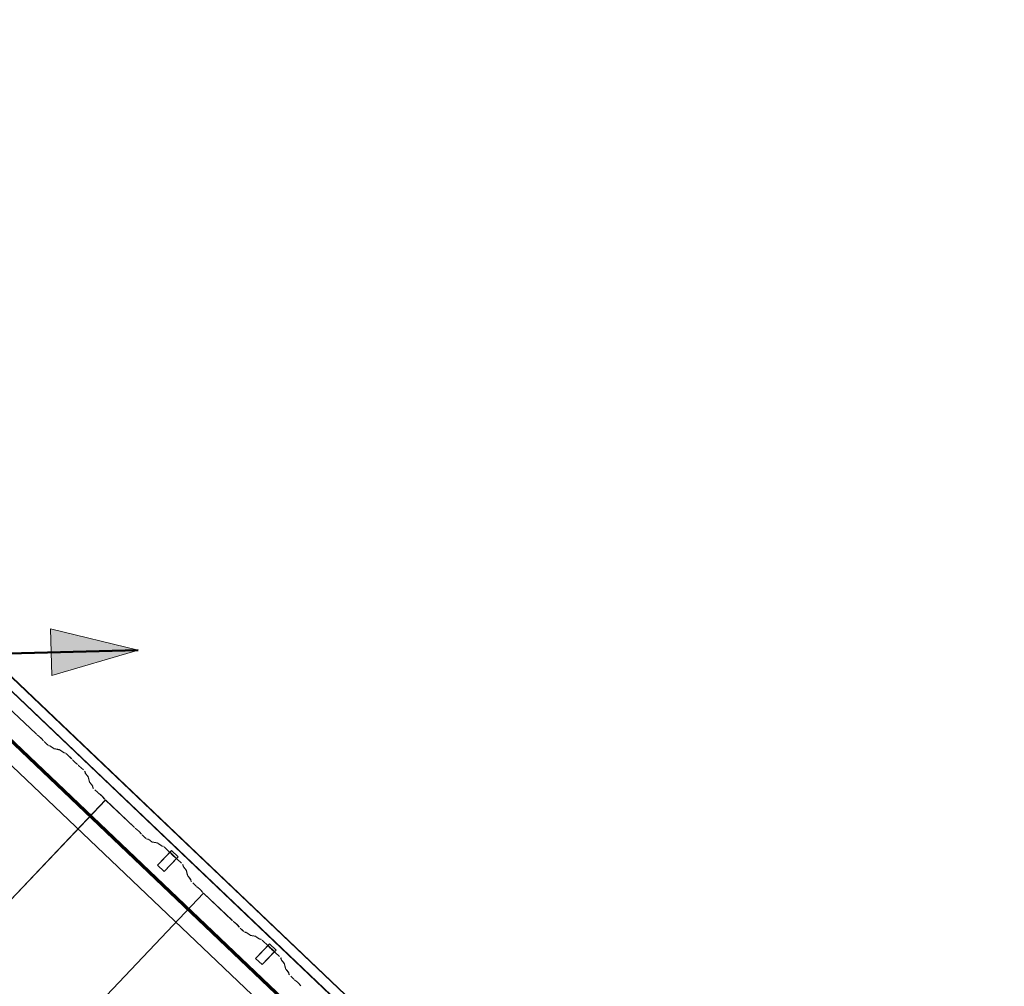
# Model space of a CAD drawing. Header units: metres. Extents: x 32343131.6 to 32343183.7, y 5699223.3 to 5699275.1.
# Tile 160 of 190: x 32343181 to 32343183.7, y 5699243.2 to 5699245.9. Entities that reach past the tile are written whole.
import ezdxf

# ---------------------------------------------------------------- set-up
doc = ezdxf.new("R2010")
doc.units = ezdxf.units.M
doc.layers.add('0-1', color=7, linetype='Continuous', lineweight=5)
doc.layers.add('A-DETL-GENF', color=7, linetype='Continuous', lineweight=18)
for name, color, linetype, lineweight, true_color in [('A-DETL-GENF-3', 5, 'Continuous', 18, 0x0000ff), ('A-DETL-GENF-4', 5, 'Continuous', 50, 0x0000ff), ('A-GENM-1', 7, 'Continuous', 5, 0xcccccc), ('A-ROOF-1', 7, 'Continuous', 5, 0xcccccc), ('E-POWR-CNDT-1', 5, 'Continuous', 70, 0x0000ff), ('G-IMPT-1', 5, 'Continuous', 25, 0x0000ff), ('S-BEAM-1', 7, 'Continuous', 5, 0xcccccc)]:
    doc.layers.add(name, color=color, linetype=linetype, lineweight=lineweight, true_color=true_color)

# ---------------------------------------------------------------- blocks, each defined once
blk = doc.blocks.new('construction-roof-accessories--rheinzink-rzk010047 - construction-roof-accessories--rheinzink-rzk010047-3217442-TGA_190_LP5_GR_DA-TGA-01_G_')
at = {"layer": 'A-GENM-1'}
for p, q in [((-0.0125, 0.0822), (0.0125, 0.0822)), ((0.0125, 0.0822), (-0.0125, 0.0822)), ((-0.0125, 0.0822), (-0.0125, 0.0322)), ((-0.0125, 0.0263), (-0.0125, 0.0822)), ((0.0125, 0.0822), (0.0125, 0.0263)), ((0.0125, 0.0322), (0.0125, 0.0822)), ((-0.0125, 0.0263), (-0.0125, 0.0322)), ((-0.0125, 0.0322), (0.0125, 0.0322)), ((-0.0125, 0.0322), (0.0125, 0.0322)), ((0.0125, 0.0322), (0.0125, 0.0263)), ((0.0125, 0.0263), (-0.0125, 0.0263)), ((-0.0125, 0.0263), (0.0125, 0.0263))]:
    blk.add_line(p, q, dxfattribs=at)
blk = doc.blocks.new('Wasserleitblech - Wasserleitblech-3545865-TGA_190_LP5_GR_DA-TGA-01_G_')
at = {"layer": 'A-ROOF-1'}
for p, q in [((105.953, -7.7157), (71.177, 25.3695)), ((71.1777, 25.3702), (105.9537, -7.715)), ((105.9336, -7.7361), (71.1576, 25.3491)), ((105.9341, -7.7355), (71.1582, 25.3497)), ((105.8306, -7.8444), (102.9446, -5.0987)), ((105.8306, -7.8444), (102.9446, -5.0987))]:
    blk.add_line(p, q, dxfattribs=at)
blk = doc.blocks.new('ARC_190_LPX_FM_Stellplätze_rvt-1-TGA_190_LP5_GR_DA-TGA-01_G_')
at = {"layer": 'S-BEAM-1'}
for p, q in [((32343181.0363, 5699243.9312), (32343180.9575, 5699244.0062)), ((32343180.9576, 5699244.0063), (32343181.0364, 5699243.9313)), ((32343181.0396, 5699243.9285), (32343181.0443, 5699243.9247)), ((32343181.045, 5699243.9239), (32343181.0403, 5699243.9277)), ((32343181.0552, 5699243.9135), (32343181.0512, 5699243.9181)), ((32343181.052, 5699243.9174), (32343181.056, 5699243.9129)), ((32343181.0664, 5699243.9026), (32343181.0589, 5699243.9097)), ((32343181.059, 5699243.9098), (32343181.0665, 5699243.9027)), ((32343181.0711, 5699243.8989), (32343181.0756, 5699243.898)), ((32343181.0766, 5699243.897), (32343181.0722, 5699243.8979)), ((32343181.0766, 5699243.8974), (32343181.0858, 5699243.8908)), ((32343181.0866, 5699243.8898), (32343181.0774, 5699243.8965)), ((32343181.0866, 5699243.8903), (32343181.101, 5699243.8874)), ((32343181.1021, 5699243.8863), (32343181.0876, 5699243.8893)), ((32343181.102, 5699243.8868), (32343181.1113, 5699243.8801)), ((32343181.1121, 5699243.8792), (32343181.1029, 5699243.8859)), ((32343181.1121, 5699243.8797), (32343181.117, 5699243.8787)), ((32343181.1181, 5699243.8776), (32343181.1131, 5699243.8786)), ((32343181.135, 5699243.8621), (32343181.1227, 5699243.8739)), ((32343181.1228, 5699243.874), (32343181.1351, 5699243.8622)), ((32343181.1402, 5699243.8564), (32343181.1384, 5699243.8586)), ((32343181.1394, 5699243.8578), (32343181.1412, 5699243.8556)), ((32343181.1483, 5699243.8487), (32343181.1506, 5699243.847)), ((32343181.1515, 5699243.8461), (32343181.1492, 5699243.8478)), ((32343181.1675, 5699243.8312), (32343181.1552, 5699243.8429)), ((32343181.1553, 5699243.843), (32343181.1676, 5699243.8313)), ((32343181.1728, 5699243.8219), (32343181.1715, 5699243.8267)), ((32343181.1726, 5699243.8257), (32343181.1739, 5699243.8208)), ((32343181.1805, 5699243.812), (32343181.1734, 5699243.8209)), ((32343181.1744, 5699243.8201), (32343181.1815, 5699243.8112)), ((32343181.1847, 5699243.7969), (32343181.181, 5699243.8113)), ((32343181.1821, 5699243.8102), (32343181.1858, 5699243.7959)), ((32343181.1924, 5699243.7871), (32343181.1853, 5699243.796)), ((32343181.1863, 5699243.7952), (32343181.1934, 5699243.7863)), ((32343181.194, 5699243.7819), (32343181.1929, 5699243.7863)), ((32343181.194, 5699243.7853), (32343181.1951, 5699243.7809)), ((32343181.2066, 5699243.7693), (32343181.199, 5699243.7764)), ((32343181.1991, 5699243.7765), (32343181.2066, 5699243.7694)), ((32343181.2098, 5699243.7666), (32343181.2146, 5699243.7628)), ((32343181.2153, 5699243.762), (32343181.2105, 5699243.7658)), ((32343181.2255, 5699243.7515), (32343181.2214, 5699243.7561)), ((32343181.2223, 5699243.7554), (32343181.2263, 5699243.7509)), ((32343172.9669, 5699235.0632), (32343181.2292, 5699243.7478)), ((32343172.9669, 5699235.0632), (32343181.2292, 5699243.7478)), ((32343172.967, 5699235.0633), (32343181.2293, 5699243.7479)), ((32343172.967, 5699235.0633), (32343181.2293, 5699243.7479)), ((32343181.2292, 5699243.7478), (32343181.2293, 5699243.7479)), ((32343181.2293, 5699243.7479), (32343181.2292, 5699243.7478)), ((32343181.308, 5699243.6728), (32343181.2292, 5699243.7478)), ((32343181.2293, 5699243.7479), (32343181.3081, 5699243.6729)), ((32343181.3113, 5699243.6701), (32343181.316, 5699243.6663)), ((32343181.3167, 5699243.6655), (32343181.312, 5699243.6693)), ((32343181.3269, 5699243.6551), (32343181.3229, 5699243.6596)), ((32343181.3237, 5699243.6589), (32343181.3277, 5699243.6544)), ((32343181.3381, 5699243.6441), (32343181.3306, 5699243.6513)), ((32343181.3307, 5699243.6514), (32343181.3382, 5699243.6442)), ((32343181.3428, 5699243.6404), (32343181.3473, 5699243.6395)), ((32343181.3483, 5699243.6385), (32343181.3439, 5699243.6394)), ((32343181.3483, 5699243.639), (32343181.3575, 5699243.6323)), ((32343181.3583, 5699243.6314), (32343181.3491, 5699243.638)), ((32343181.3583, 5699243.6318), (32343181.3727, 5699243.6289)), ((32343181.3738, 5699243.6279), (32343181.3593, 5699243.6308)), ((32343181.3737, 5699243.6283), (32343181.3829, 5699243.6217)), ((32343181.3838, 5699243.6207), (32343181.3746, 5699243.6274)), ((32343181.3837, 5699243.6212), (32343181.3887, 5699243.6202)), ((32343181.3897, 5699243.6191), (32343181.3848, 5699243.6201)), ((32343181.3944, 5699243.6155), (32343181.4068, 5699243.6037)), ((32343181.4067, 5699243.6037), (32343181.3944, 5699243.6154)), ((32343181.4119, 5699243.5979), (32343181.4101, 5699243.6001)), ((32343181.4111, 5699243.5993), (32343181.4129, 5699243.5971)), ((32343181.42, 5699243.5902), (32343181.4223, 5699243.5886)), ((32343181.4232, 5699243.5877), (32343181.4209, 5699243.5893)), ((32343181.4392, 5699243.5727), (32343181.4269, 5699243.5844)), ((32343181.427, 5699243.5845), (32343181.4393, 5699243.5728)), ((32343181.4445, 5699243.5634), (32343181.4432, 5699243.5683)), ((32343181.4443, 5699243.5673), (32343181.4456, 5699243.5624)), ((32343181.4522, 5699243.5535), (32343181.4451, 5699243.5624)), ((32343181.4461, 5699243.5616), (32343181.4532, 5699243.5527)), ((32343181.4564, 5699243.5385), (32343181.4527, 5699243.5528)), ((32343181.4538, 5699243.5518), (32343181.4575, 5699243.5375)), ((32343181.4641, 5699243.5286), (32343181.457, 5699243.5375)), ((32343181.458, 5699243.5367), (32343181.4651, 5699243.5278)), ((32343181.4657, 5699243.5235), (32343181.4646, 5699243.5279)), ((32343181.4657, 5699243.5269), (32343181.4668, 5699243.5225)), ((32343181.4782, 5699243.5108), (32343181.4707, 5699243.5179)), ((32343181.4708, 5699243.518), (32343181.4783, 5699243.5109)), ((32343181.4815, 5699243.5081), (32343181.4863, 5699243.5043)), ((32343173.2386, 5699234.8048), (32343181.5009, 5699243.4893)), ((32343173.2386, 5699234.8048), (32343181.5009, 5699243.4893)), ((32343173.2387, 5699234.8049), (32343181.5009, 5699243.4894)), ((32343173.2387, 5699234.8049), (32343181.5009, 5699243.4894)), ((32343181.487, 5699243.5035), (32343181.4822, 5699243.5073)), ((32343181.4971, 5699243.4931), (32343181.4931, 5699243.4976)), ((32343181.4939, 5699243.497), (32343181.498, 5699243.4924)), ((32343181.5009, 5699243.4893), (32343181.5009, 5699243.4894)), ((32343181.5009, 5699243.4894), (32343181.5798, 5699243.4144)), ((32343181.5009, 5699243.4894), (32343181.5009, 5699243.4893)), ((32343181.5797, 5699243.4143), (32343181.5009, 5699243.4893)), ((32343181.5829, 5699243.4116), (32343181.5877, 5699243.4078)), ((32343181.5884, 5699243.407), (32343181.5836, 5699243.4108)), ((32343181.5986, 5699243.3966), (32343181.5945, 5699243.4011)), ((32343181.5954, 5699243.4005), (32343181.5994, 5699243.3959)), ((32343181.6098, 5699243.3856), (32343181.6023, 5699243.3928)), ((32343181.6024, 5699243.3929), (32343181.6099, 5699243.3857)), ((32343181.6145, 5699243.382), (32343181.619, 5699243.3811)), ((32343181.62, 5699243.38), (32343181.6156, 5699243.3809)), ((32343181.6199, 5699243.3805), (32343181.6292, 5699243.3738)), ((32343181.63, 5699243.3729), (32343181.6208, 5699243.3796)), ((32343181.63, 5699243.3733), (32343181.6444, 5699243.3704)), ((32343181.6455, 5699243.3694), (32343181.631, 5699243.3723)), ((32343181.6454, 5699243.3698), (32343181.6546, 5699243.3632)), ((32343181.6555, 5699243.3623), (32343181.6463, 5699243.3689)), ((32343181.6554, 5699243.3627), (32343181.6604, 5699243.3617)), ((32343181.6614, 5699243.3607), (32343181.6565, 5699243.3617)), ((32343181.6784, 5699243.3452), (32343181.666, 5699243.3569)), ((32343181.6661, 5699243.357), (32343181.6785, 5699243.3453)), ((32343181.6836, 5699243.3394), (32343181.6818, 5699243.3416)), ((32343181.6827, 5699243.3408), (32343181.6845, 5699243.3386)), ((32343181.6917, 5699243.3318), (32343181.694, 5699243.3301)), ((32343181.6948, 5699243.3292), (32343181.6926, 5699243.3309)), ((32343181.7109, 5699243.3142), (32343181.6986, 5699243.3259)), ((32343181.6987, 5699243.326), (32343181.711, 5699243.3143)), ((32343181.7162, 5699243.3049), (32343181.7149, 5699243.3098)), ((32343181.716, 5699243.3088), (32343181.7172, 5699243.3039)), ((32343181.7239, 5699243.2951), (32343181.7168, 5699243.3039)), ((32343181.7178, 5699243.3031), (32343181.7249, 5699243.2943)), ((32343181.7281, 5699243.28), (32343181.7244, 5699243.2943)), ((32343181.7255, 5699243.2933), (32343181.7291, 5699243.279)), ((32343181.7358, 5699243.2702), (32343181.7287, 5699243.279)), ((32343181.7296, 5699243.2782), (32343181.7368, 5699243.2693)), ((32343181.7374, 5699243.265), (32343181.7363, 5699243.2694)), ((32343181.7374, 5699243.2684), (32343181.7385, 5699243.264)), ((32343181.7499, 5699243.2523), (32343181.7424, 5699243.2595)), ((32343181.7425, 5699243.2596), (32343181.75, 5699243.2524)), ((32343181.7532, 5699243.2496), (32343181.758, 5699243.2458)), ((32343181.7587, 5699243.245), (32343181.7539, 5699243.2488)), ((32343181.7688, 5699243.2346), (32343181.7648, 5699243.2392)), ((32343181.7656, 5699243.2385), (32343181.7697, 5699243.2339))]:
    blk.add_line(p, q, dxfattribs=at)
for centre, major_axis, ratio, start_param, end_param in [((32343181.0367, 5699243.9317), (-0.00543, 0.00517), 0.087156, 1.570796, 2.355303), ((32343181.0367, 5699243.9317), (-0.00435, 0.00414), 0.087156, 1.570796, 2.355301), ((32343181.0478, 5699243.9207), (-0.00543, 0.00517), 0.087156, 3.92788, 5.496895), ((32343181.0478, 5699243.9207), (-0.00435, 0.00414), 0.087156, 3.927883, 5.496899), ((32343181.0594, 5699243.9102), (-0.00543, 0.00517), 0.087156, 0.786289, 1.570796), ((32343181.0594, 5699243.9102), (-0.00435, 0.00414), 0.087156, 0.78629, 1.570796), ((32343181.0669, 5699243.9031), (-0.00543, 0.00517), 0.087155, 1.570797, 3.003605), ((32343181.0669, 5699243.9031), (-0.00435, 0.00414), 0.087155, 1.570797, 3.003602), ((32343181.0809, 5699243.8928), (-0.00543, 0.00517), 0.087156, 5.711273, 6.145197), ((32343181.0809, 5699243.8928), (-0.00435, 0.00414), 0.087156, 5.711273, 6.145193), ((32343181.0823, 5699243.8945), (-0.00435, 0.00414), 0.087156, 2.56968, 3.003609), ((32343181.0823, 5699243.8945), (-0.00543, 0.00517), 0.087156, 2.569677, 3.003604), ((32343181.1064, 5699243.8822), (-0.00543, 0.00517), 0.087155, 5.711273, 6.145197), ((32343181.1064, 5699243.8822), (-0.00435, 0.00414), 0.087155, 5.711273, 6.145195), ((32343181.1078, 5699243.8838), (-0.00435, 0.00414), 0.087156, 2.569681, 3.003603), ((32343181.1078, 5699243.8838), (-0.00543, 0.00517), 0.087156, 2.569681, 3.003604), ((32343181.1223, 5699243.8735), (-0.00543, 0.00517), 0.087156, 4.712389, 6.145197), ((32343181.1223, 5699243.8735), (-0.00435, 0.00414), 0.087155, 4.71239, 6.145194), ((32343181.1346, 5699243.8618), (-0.00435, 0.00414), 0.087156, 3.74101, 4.712389), ((32343181.1346, 5699243.8618), (-0.00543, 0.00517), 0.087156, 3.74101, 4.712389), ((32343181.145, 5699243.8524), (-0.00543, 0.00517), 0.087155, 0.599418, 2.542176), ((32343181.145, 5699243.8524), (-0.00435, 0.00414), 0.087155, 0.599418, 2.542178), ((32343181.1549, 5699243.8425), (-0.00543, 0.00517), 0.087156, 4.712389, 5.683768), ((32343181.1549, 5699243.8425), (-0.00435, 0.00414), 0.087156, 4.712389, 5.683767), ((32343181.1672, 5699243.8308), (-0.00435, 0.00414), 0.087156, 3.279581, 4.712389), ((32343181.1672, 5699243.8308), (-0.00543, 0.00517), 0.087156, 3.279583, 4.712389), ((32343181.1782, 5699243.8168), (-0.00543, 0.00517), 0.087156, 0.137983, 0.571912), ((32343181.1782, 5699243.8168), (-0.00435, 0.00414), 0.087155, 0.137989, 0.571911), ((32343181.1767, 5699243.8153), (-0.00435, 0.00414), 0.087156, 3.279581, 3.713505), ((32343181.1767, 5699243.8153), (-0.00543, 0.00517), 0.087156, 3.279584, 3.713505), ((32343181.1901, 5699243.7919), (-0.00543, 0.00517), 0.087156, 0.137988, 0.571912), ((32343181.1901, 5699243.7919), (-0.00435, 0.00414), 0.087156, 0.137988, 0.571907), ((32343181.1886, 5699243.7904), (-0.00435, 0.00414), 0.087156, 3.279581, 3.713507), ((32343181.1886, 5699243.7904), (-0.00543, 0.00517), 0.087156, 3.279579, 3.713505), ((32343181.1995, 5699243.7769), (-0.00543, 0.00517), 0.087156, 0.137989, 1.570796), ((32343181.1995, 5699243.7769), (-0.00435, 0.00414), 0.087156, 0.137988, 1.570796), ((32343181.207, 5699243.7697), (-0.00435, 0.00414), 0.087155, 1.570797, 2.3553), ((32343181.207, 5699243.7697), (-0.00543, 0.00517), 0.087155, 1.570796, 2.355303), ((32343181.2181, 5699243.7588), (-0.00543, 0.00517), 0.087156, 3.927882, 5.496895), ((32343181.2181, 5699243.7588), (-0.00435, 0.00414), 0.087156, 3.927883, 5.496894), ((32343181.2296, 5699243.7482), (-0.00543, 0.00517), 0.087156, 0.786291, 1.570796), ((32343181.2296, 5699243.7482), (-0.00435, 0.00414), 0.087156, 0.78629, 1.570796), ((32343181.3084, 5699243.6732), (-0.00543, 0.00517), 0.087156, 1.570796, 2.355303), ((32343181.3084, 5699243.6732), (-0.00435, 0.00414), 0.087156, 1.570796, 2.355299), ((32343181.3195, 5699243.6623), (-0.00543, 0.00517), 0.087156, 3.92788, 5.496895), ((32343181.3195, 5699243.6623), (-0.00435, 0.00414), 0.087156, 3.927883, 5.496899), ((32343181.331, 5699243.6517), (-0.00543, 0.00517), 0.087156, 0.786289, 1.570796), ((32343181.331, 5699243.6517), (-0.00435, 0.00414), 0.087156, 0.78629, 1.570796), ((32343181.3386, 5699243.6446), (-0.00543, 0.00517), 0.087156, 1.570797, 3.003604), ((32343181.3386, 5699243.6446), (-0.00435, 0.00414), 0.087156, 1.570797, 3.003598), ((32343181.3526, 5699243.6343), (-0.00543, 0.00517), 0.087156, 5.711274, 6.145196), ((32343181.3526, 5699243.6343), (-0.00435, 0.00414), 0.087155, 5.711273, 6.145193), ((32343181.354, 5699243.636), (-0.00435, 0.00414), 0.087155, 2.569681, 3.003601), ((32343181.354, 5699243.636), (-0.00543, 0.00517), 0.087156, 2.569681, 3.003604), ((32343181.3781, 5699243.6237), (-0.00543, 0.00517), 0.087156, 5.711274, 6.145196), ((32343181.3781, 5699243.6237), (-0.00435, 0.00414), 0.087156, 5.711273, 6.145193), ((32343181.3795, 5699243.6253), (-0.00435, 0.00414), 0.087156, 2.569681, 3.003602), ((32343181.3795, 5699243.6253), (-0.00543, 0.00517), 0.087156, 2.569681, 3.003604), ((32343181.394, 5699243.615), (-0.00543, 0.00517), 0.087156, 4.712389, 6.145196), ((32343181.394, 5699243.615), (-0.00435, 0.00414), 0.087156, 4.712389, 6.145195), ((32343181.4063, 5699243.6033), (-0.00435, 0.00414), 0.087156, 3.74101, 4.712389), ((32343181.4063, 5699243.6033), (-0.00543, 0.00517), 0.087156, 3.741011, 4.712389), ((32343181.4166, 5699243.5939), (-0.00543, 0.00517), 0.087156, 0.599419, 2.542176), ((32343181.4166, 5699243.5939), (-0.00435, 0.00414), 0.087156, 0.599417, 2.542178), ((32343181.4265, 5699243.584), (-0.00543, 0.00517), 0.087156, 4.712389, 5.683768), ((32343181.4265, 5699243.584), (-0.00435, 0.00414), 0.087156, 4.712389, 5.683767), ((32343181.4389, 5699243.5723), (-0.00435, 0.00414), 0.087156, 3.279581, 4.712389), ((32343181.4389, 5699243.5723), (-0.00543, 0.00517), 0.087156, 3.279583, 4.712389), ((32343181.4499, 5699243.5583), (-0.00543, 0.00517), 0.087156, 0.137991, 0.571913), ((32343181.4499, 5699243.5583), (-0.00435, 0.00414), 0.087156, 0.137989, 0.57191), ((32343181.4484, 5699243.5568), (-0.00435, 0.00414), 0.087156, 3.279581, 3.713507), ((32343181.4484, 5699243.5568), (-0.00543, 0.00517), 0.087156, 3.279583, 3.713505), ((32343181.4618, 5699243.5334), (-0.00543, 0.00517), 0.087156, 0.137987, 0.571912), ((32343181.4618, 5699243.5334), (-0.00435, 0.00414), 0.087156, 0.137989, 0.57191), ((32343181.4603, 5699243.5319), (-0.00435, 0.00414), 0.087156, 3.279581, 3.713506), ((32343181.4603, 5699243.5319), (-0.00543, 0.00517), 0.087156, 3.279581, 3.713505), ((32343181.4712, 5699243.5184), (-0.00543, 0.00517), 0.087156, 0.13799, 1.570796), ((32343181.4712, 5699243.5184), (-0.00435, 0.00414), 0.087156, 0.137989, 1.570796), ((32343181.4787, 5699243.5113), (-0.00543, 0.00517), 0.087155, 1.570797, 2.355303), ((32343181.4787, 5699243.5113), (-0.00435, 0.00414), 0.087155, 1.570797, 2.3553), ((32343181.4898, 5699243.5003), (-0.00543, 0.00517), 0.087156, 3.927882, 5.496895), ((32343181.4898, 5699243.5003), (-0.00435, 0.00414), 0.087156, 3.927882, 5.496897), ((32343181.5013, 5699243.4898), (-0.00543, 0.00517), 0.087156, 0.786292, 1.570796), ((32343181.5013, 5699243.4898), (-0.00435, 0.00414), 0.087156, 0.78629, 1.570796), ((32343181.5801, 5699243.4148), (-0.00543, 0.00517), 0.087156, 1.570796, 2.355303), ((32343181.5801, 5699243.4148), (-0.00435, 0.00414), 0.087156, 1.570796, 2.355299), ((32343181.5912, 5699243.4038), (-0.00543, 0.00517), 0.087156, 3.927881, 5.496895), ((32343181.5912, 5699243.4038), (-0.00435, 0.00414), 0.087156, 3.927882, 5.496896), ((32343181.6027, 5699243.3933), (-0.00543, 0.00517), 0.087156, 0.78629, 1.570796), ((32343181.6027, 5699243.3933), (-0.00435, 0.00414), 0.087156, 0.78629, 1.570796), ((32343181.6102, 5699243.3861), (-0.00543, 0.00517), 0.087155, 1.570796, 3.003604), ((32343181.6102, 5699243.3861), (-0.00435, 0.00414), 0.087156, 1.570797, 3.003602), ((32343181.6243, 5699243.3759), (-0.00543, 0.00517), 0.087156, 5.711274, 6.145196), ((32343181.6243, 5699243.3759), (-0.00435, 0.00414), 0.087155, 5.711273, 6.145195), ((32343181.6257, 5699243.3775), (-0.00435, 0.00414), 0.087156, 2.569681, 3.003603), ((32343181.6257, 5699243.3775), (-0.00543, 0.00517), 0.087156, 2.569681, 3.003604), ((32343181.6497, 5699243.3652), (-0.00543, 0.00517), 0.087156, 5.711274, 6.145196), ((32343181.6497, 5699243.3652), (-0.00435, 0.00414), 0.087156, 5.711273, 6.145195), ((32343181.6512, 5699243.3669), (-0.00435, 0.00414), 0.087155, 2.569681, 3.003601), ((32343181.6512, 5699243.3669), (-0.00543, 0.00517), 0.087156, 2.569682, 3.003604), ((32343181.6657, 5699243.3565), (-0.00543, 0.00517), 0.087156, 4.712389, 6.145196), ((32343181.6657, 5699243.3565), (-0.00435, 0.00414), 0.087156, 4.712389, 6.145195), ((32343181.678, 5699243.3448), (-0.00435, 0.00414), 0.087156, 3.74101, 4.712389), ((32343181.678, 5699243.3448), (-0.00543, 0.00517), 0.087156, 3.741011, 4.712389), ((32343181.6883, 5699243.3354), (-0.00543, 0.00517), 0.087156, 0.599418, 2.542175), ((32343181.6883, 5699243.3354), (-0.00435, 0.00414), 0.087155, 0.599417, 2.542174), ((32343181.6982, 5699243.3256), (-0.00543, 0.00517), 0.087156, 4.712389, 5.683768), ((32343181.6982, 5699243.3256), (-0.00435, 0.00414), 0.087156, 4.712389, 5.683766), ((32343181.7106, 5699243.3138), (-0.00435, 0.00414), 0.087156, 3.279581, 4.712389), ((32343181.7106, 5699243.3138), (-0.00543, 0.00517), 0.087156, 3.279578, 4.712389), ((32343181.7216, 5699243.2998), (-0.00543, 0.00517), 0.087155, 0.137992, 0.571912), ((32343181.7216, 5699243.2998), (-0.00435, 0.00414), 0.087155, 0.137989, 0.571912), ((32343181.72, 5699243.2983), (-0.00435, 0.00414), 0.087156, 3.279581, 3.713507), ((32343181.72, 5699243.2983), (-0.00543, 0.00517), 0.087156, 3.279585, 3.713505), ((32343181.7335, 5699243.2749), (-0.00543, 0.00517), 0.087156, 0.137988, 0.571912), ((32343181.7335, 5699243.2749), (-0.00435, 0.00414), 0.087156, 0.137989, 0.571908), ((32343181.7319, 5699243.2734), (-0.00435, 0.00414), 0.087156, 3.279581, 3.713506), ((32343181.7319, 5699243.2734), (-0.00543, 0.00517), 0.087156, 3.279581, 3.713505), ((32343181.7429, 5699243.2599), (-0.00543, 0.00517), 0.087156, 0.13799, 1.570796), ((32343181.7429, 5699243.2599), (-0.00435, 0.00414), 0.087156, 0.137989, 1.570796), ((32343181.7504, 5699243.2528), (-0.00543, 0.00517), 0.087155, 1.570797, 2.355303), ((32343181.7504, 5699243.2528), (-0.00435, 0.00414), 0.087155, 1.570797, 2.355305), ((32343181.7615, 5699243.2418), (-0.00543, 0.00517), 0.087155, 3.927883, 5.496896), ((32343181.7615, 5699243.2418), (-0.00435, 0.00414), 0.087155, 3.927883, 5.496899), ((32343181.773, 5699243.2313), (-0.00543, 0.00517), 0.087156, 0.786286, 1.570796), ((32343181.773, 5699243.2313), (-0.00435, 0.00414), 0.087156, 0.78629, 1.570797)]:
    blk.add_ellipse(centre, major_axis=major_axis, ratio=ratio, start_param=start_param, end_param=end_param, dxfattribs=at)
at = {"layer": 'A-GENM-1', "rotation": 136.4272566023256}
for p in [(32343181.4391, 5699243.6181), (32343181.7108, 5699243.3596)]:
    blk.add_blockref('construction-roof-accessories--rheinzink-rzk010047 - construction-roof-accessories--rheinzink-rzk010047-3217442-TGA_190_LP5_GR_DA-TGA-01_G_', p, dxfattribs=at)
at = {"layer": 'A-ROOF-1'}
blk.add_blockref('Wasserleitblech - Wasserleitblech-3545865-TGA_190_LP5_GR_DA-TGA-01_G_', (32343077.7673, 5699249.1855), dxfattribs=at)
blk = doc.blocks.new('Symbol_Elektro_Leitung_Hoch_Runter - Zeichnung1_dwg_E-Blitz-Anschlusspunkt-7483321-TGA_190_LP5_GR_DA-TGA-01_G_')
at = {"layer": 'G-IMPT-1'}
blk.add_hatch(color=256, dxfattribs=at).paths.add_polyline_path([(0, -0.0625), (0.0162, -0.0604), (0.0313, -0.0541), (0.0442, -0.0442), (0.0541, -0.0313), (0.0604, -0.0162), (0.0625, 0), (0.0604, 0.0162), (0.0541, 0.0313), (0.0442, 0.0442), (0.0313, 0.0541), (0.0162, 0.0604), (0, 0.0625), (-0.0162, 0.0604), (-0.0313, 0.0541), (-0.0442, 0.0442), (-0.0541, 0.0313), (-0.0604, 0.0162), (-0.0625, 0), (-0.0604, -0.0162), (-0.0541, -0.0313), (-0.0442, -0.0442), (-0.0313, -0.0541), (-0.0162, -0.0604)])
blk.add_circle((0, 0), 0.0625, dxfattribs=at)
blk = doc.blocks.new('Symbol_Elektro_Leitung_Hoch_Runter - Nach unten-7483331-TGA_190_LP5_GR_DA-TGA-01_G_')
at = {"layer": 'A-DETL-GENF-3'}
blk.add_hatch(color=256, dxfattribs=at).paths.add_polyline_path([(-0.4243, -0.4243), (-0.2078, -0.2993), (-0.2993, -0.2078)])
at = {"layer": 'A-DETL-GENF'}
for p, q in [((-0.2993, -0.2078), (-0.4243, -0.4243)), ((-0.2078, -0.2993), (-0.2993, -0.2078)), ((-0.4243, -0.4243), (-0.2078, -0.2993))]:
    blk.add_line(p, q, dxfattribs=at)
at = {"layer": 'A-DETL-GENF-4'}
for p, q in [((0, 0), (-0.0442, -0.0442)), ((-0.0442, -0.0442), (-0.4243, -0.4243))]:
    blk.add_line(p, q, dxfattribs=at)
blk.add_blockref('Symbol_Elektro_Leitung_Hoch_Runter - Zeichnung1_dwg_E-Blitz-Anschlusspunkt-7483321-TGA_190_LP5_GR_DA-TGA-01_G_', (0, 0))

msp = doc.modelspace()

# ---------------------------------------------------------------- linework, layer by layer
at = {"layer": 'E-POWR-CNDT-1'}
msp.add_line((32343174.96921, 5699249.61945), (32343183.60132, 5699241.40702), dxfattribs=at)

# ---------------------------------------------------------------- block references
at = {"layer": '0-1'}
msp.add_blockref('ARC_190_LPX_FM_Stellplätze_rvt-1-TGA_190_LP5_GR_DA-TGA-01_G_', (0, 0), dxfattribs=at)
at = {"layer": 'A-DETL-GENF-3', "rotation": 136.4271608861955}
msp.add_blockref('Symbol_Elektro_Leitung_Hoch_Runter - Nach unten-7483331-TGA_190_LP5_GR_DA-TGA-01_G_', (32343180.71999, 5699244.14827), dxfattribs=at)

doc.saveas('drawing.dxf')
